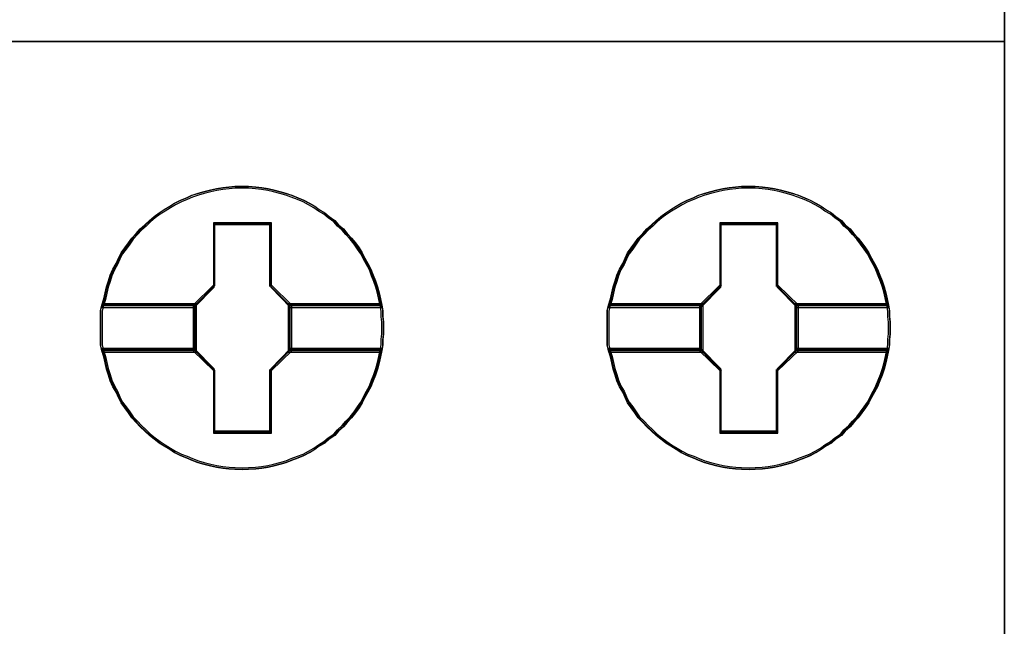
# Model space of a CAD drawing. Header units: millimetres. Extents: x 203 to 3426, y 719 to 2381.
# Tile 177 of 185: x 3389.71 to 3391.53, y 2288.38 to 2289.5. Entities that reach past the tile are written whole.
import ezdxf

# ---------------------------------------------------------------- set-up
doc = ezdxf.new("R2010")
doc.units = ezdxf.units.MM
doc.layers.add('45', color=7, linetype='Continuous')

# ---------------------------------------------------------------- blocks, each defined once
blk = doc.blocks.new('L435')
at = {"layer": '45', "color": 7}
for points in [[(0, 41.502), (18.01, 41.502), (18.01, 41.502), (18.01, -41.502), (18.01, -41.502), (0, -41.502), (0, -41.502), (0, 41.502), (0, 41.502)], [(0.004, 41.498), (18.006, 41.498), (18.006, -41.496), (0.004, -41.496), (0.004, 41.498)], [(0, -22.493), (18.01, -22.493), (0, -22.493)], [(6.919, -27.611), (6.919, -27.717), (6.908, -27.818), (6.908, -27.918), (6.89, -28.019), (6.866, -28.131), (6.843, -28.238), (6.813, -28.35), (6.778, -28.457), (6.736, -28.557), (6.695, -28.664), (6.642, -28.759), (6.588, -28.859), (6.541, -28.954), (6.482, -29.043), (6.417, -29.132), (6.346, -29.22), (6.269, -29.303), (6.204, -29.38), (6.115, -29.457), (6.05, -29.534), (5.95, -29.599), (5.873, -29.67), (5.773, -29.729), (5.69, -29.788), (5.595, -29.842), (5.495, -29.895), (5.394, -29.936), (5.282, -29.978), (5.181, -30.019), (5.075, -30.049), (4.963, -30.078), (4.856, -30.102), (4.744, -30.12), (4.638, -30.132), (4.508, -30.138), (4.401, -30.144), (4.265, -30.138), (4.159, -30.132), (4.046, -30.12), (3.934, -30.102), (3.828, -30.078), (3.709, -30.049), (3.603, -30.019), (3.497, -29.978), (3.402, -29.936), (3.296, -29.895), (3.189, -29.842), (3.101, -29.788), (3, -29.729), (2.911, -29.67), (2.823, -29.599), (2.74, -29.534), (2.657, -29.457), (2.574, -29.38), (2.504, -29.303), (2.421, -29.22), (2.362, -29.132), (2.297, -29.043), (2.232, -28.954), (2.184, -28.859), (2.143, -28.759), (2.084, -28.664), (2.037, -28.557), (2.007, -28.457), (1.972, -28.35), (1.948, -28.238), (1.924, -28.131), (1.889, -28.019), (1.865, -27.918), (1.865, -27.818), (1.865, -27.717), (1.865, -27.611), (1.865, -27.51), (1.865, -27.409), (1.865, -27.309), (1.889, -27.208), (1.924, -27.096), (1.948, -26.983), (1.972, -26.877), (2.007, -26.77), (2.037, -26.67), (2.084, -26.563), (2.143, -26.462), (2.184, -26.368), (2.232, -26.273), (2.297, -26.184), (2.362, -26.095), (2.421, -26.007), (2.504, -25.924), (2.574, -25.841), (2.657, -25.77), (2.74, -25.693), (2.823, -25.622), (2.911, -25.557), (3, -25.498), (3.101, -25.439), (3.189, -25.385), (3.296, -25.332), (3.402, -25.291), (3.497, -25.243), (3.603, -25.208), (3.709, -25.178), (3.828, -25.149), (3.934, -25.125), (4.046, -25.107), (4.159, -25.095), (4.265, -25.083), (4.401, -25.083), (4.508, -25.083), (4.638, -25.095), (4.744, -25.107), (4.856, -25.125), (4.963, -25.149), (5.075, -25.178), (5.181, -25.208), (5.282, -25.243), (5.394, -25.291), (5.495, -25.332), (5.595, -25.385), (5.69, -25.439), (5.773, -25.498), (5.873, -25.557), (5.95, -25.622), (6.05, -25.693), (6.115, -25.77), (6.204, -25.841), (6.269, -25.924), (6.346, -26.007), (6.417, -26.095), (6.482, -26.184), (6.541, -26.273), (6.588, -26.368), (6.642, -26.462), (6.695, -26.563), (6.736, -26.67), (6.778, -26.77), (6.813, -26.877), (6.843, -26.983), (6.866, -27.096), (6.89, -27.208), (6.908, -27.309), (6.908, -27.409), (6.919, -27.51), (6.919, -27.611)], [(4.401, -25.083), (4.265, -25.083), (4.159, -25.095), (4.047, -25.108), (3.934, -25.126), (3.828, -25.15), (3.71, -25.18), (3.603, -25.21), (3.497, -25.246), (3.402, -25.294), (3.296, -25.336), (3.189, -25.391), (3.101, -25.445), (3, -25.505), (2.911, -25.565), (2.823, -25.632), (2.74, -25.704), (2.657, -25.782), (2.574, -25.855), (2.503, -25.939), (2.421, -26.023), (2.361, -26.114), (2.296, -26.204), (2.231, -26.294), (2.184, -26.391), (2.143, -26.487), (2.084, -26.59), (2.036, -26.698), (2.007, -26.8), (1.971, -26.909), (1.948, -27.017), (1.924, -27.132), (1.888, -27.246), (3.538, -27.246), (3.893, -26.885), (3.893, -25.752), (4.904, -25.752), (4.904, -26.885), (5.259, -27.246), (6.891, -27.246), (6.867, -27.132), (6.843, -27.017), (6.814, -26.909), (6.778, -26.8), (6.737, -26.698), (6.696, -26.59), (6.642, -26.487), (6.589, -26.391), (6.542, -26.294), (6.483, -26.204), (6.418, -26.114), (6.347, -26.023), (6.27, -25.939), (6.205, -25.855), (6.116, -25.782), (6.051, -25.704), (5.951, -25.632), (5.874, -25.565), (5.773, -25.505), (5.69, -25.445), (5.596, -25.391), (5.495, -25.336), (5.395, -25.294), (5.282, -25.246), (5.182, -25.21), (5.075, -25.18), (4.963, -25.15), (4.857, -25.126), (4.744, -25.108), (4.638, -25.095), (4.508, -25.083), (4.401, -25.083)], [(1.888, -27.246), (3.538, -27.246), (3.893, -26.885), (3.893, -25.752), (4.904, -25.752), (4.904, -26.885), (5.259, -27.246), (6.891, -27.246), (6.867, -27.132), (6.843, -27.017), (6.814, -26.909), (6.778, -26.8), (6.737, -26.698), (6.696, -26.59), (6.642, -26.487), (6.589, -26.391), (6.542, -26.294), (6.483, -26.204), (6.418, -26.114), (6.347, -26.023), (6.27, -25.939), (6.205, -25.855), (6.116, -25.782), (6.051, -25.704), (5.951, -25.632), (5.874, -25.565), (5.773, -25.505), (5.69, -25.445), (5.596, -25.391), (5.495, -25.336), (5.395, -25.294), (5.282, -25.246), (5.182, -25.21), (5.075, -25.18), (4.963, -25.15), (4.857, -25.126), (4.744, -25.108), (4.638, -25.095), (4.508, -25.083), (4.401, -25.083), (4.265, -25.083), (4.159, -25.095), (4.047, -25.108), (3.934, -25.126), (3.828, -25.15), (3.71, -25.18), (3.603, -25.21), (3.497, -25.246), (3.402, -25.294), (3.296, -25.336), (3.189, -25.391), (3.101, -25.445), (3, -25.505), (2.911, -25.565), (2.823, -25.632), (2.74, -25.704), (2.657, -25.782), (2.574, -25.855), (2.503, -25.939), (2.421, -26.023), (2.361, -26.114), (2.296, -26.204), (2.231, -26.294), (2.184, -26.391), (2.143, -26.487), (2.084, -26.59), (2.036, -26.698), (2.007, -26.8), (1.971, -26.909), (1.948, -27.017), (1.924, -27.132), (1.888, -27.246)], [(4.401, -25.116), (4.267, -25.116), (4.162, -25.127), (4.051, -25.139), (3.94, -25.157), (3.835, -25.18), (3.718, -25.209), (3.613, -25.238), (3.508, -25.274), (3.414, -25.32), (3.309, -25.361), (3.204, -25.414), (3.116, -25.466), (3.017, -25.525), (2.929, -25.583), (2.842, -25.648), (2.76, -25.718), (2.678, -25.794), (2.596, -25.864), (2.526, -25.946), (2.445, -26.027), (2.386, -26.115), (2.322, -26.203), (2.258, -26.29), (2.211, -26.384), (2.17, -26.477), (2.112, -26.577), (2.065, -26.682), (2.036, -26.781), (2.001, -26.887), (1.977, -26.992), (1.954, -27.103), (1.919, -27.214), (3.548, -27.214), (3.899, -26.863), (3.899, -25.764), (4.898, -25.764), (4.898, -26.863), (5.248, -27.214), (6.86, -27.214), (6.837, -27.103), (6.814, -26.992), (6.784, -26.887), (6.749, -26.781), (6.708, -26.682), (6.668, -26.577), (6.615, -26.477), (6.562, -26.384), (6.516, -26.29), (6.457, -26.203), (6.393, -26.115), (6.323, -26.027), (6.247, -25.946), (6.183, -25.864), (6.095, -25.794), (6.031, -25.718), (5.932, -25.648), (5.856, -25.583), (5.756, -25.525), (5.675, -25.466), (5.581, -25.414), (5.482, -25.361), (5.383, -25.32), (5.272, -25.274), (5.172, -25.238), (5.067, -25.209), (4.956, -25.18), (4.851, -25.157), (4.74, -25.139), (4.635, -25.127), (4.506, -25.116), (4.401, -25.116)], [(1.919, -27.214), (3.548, -27.214), (3.899, -26.863), (3.899, -25.764), (4.898, -25.764), (4.898, -26.863), (5.248, -27.214), (6.86, -27.214), (6.837, -27.103), (6.814, -26.992), (6.784, -26.887), (6.749, -26.781), (6.708, -26.682), (6.668, -26.577), (6.615, -26.477), (6.562, -26.384), (6.516, -26.29), (6.457, -26.203), (6.393, -26.115), (6.323, -26.027), (6.247, -25.946), (6.183, -25.864), (6.095, -25.794), (6.031, -25.718), (5.932, -25.648), (5.856, -25.583), (5.756, -25.525), (5.675, -25.466), (5.581, -25.414), (5.482, -25.361), (5.383, -25.32), (5.272, -25.274), (5.172, -25.238), (5.067, -25.209), (4.956, -25.18), (4.851, -25.157), (4.74, -25.139), (4.635, -25.127), (4.506, -25.116), (4.401, -25.116), (4.267, -25.116), (4.162, -25.127), (4.051, -25.139), (3.94, -25.157), (3.835, -25.18), (3.718, -25.209), (3.613, -25.238), (3.508, -25.274), (3.414, -25.32), (3.309, -25.361), (3.204, -25.414), (3.116, -25.466), (3.017, -25.525), (2.929, -25.583), (2.842, -25.648), (2.76, -25.718), (2.678, -25.794), (2.596, -25.864), (2.526, -25.946), (2.445, -26.027), (2.386, -26.115), (2.322, -26.203), (2.258, -26.29), (2.211, -26.384), (2.17, -26.477), (2.112, -26.577), (2.065, -26.682), (2.036, -26.781), (2.001, -26.887), (1.977, -26.992), (1.954, -27.103), (1.919, -27.214)], [(15.969, -27.611), (15.969, -27.717), (15.957, -27.818), (15.957, -27.918), (15.939, -28.019), (15.916, -28.131), (15.892, -28.238), (15.863, -28.35), (15.827, -28.457), (15.786, -28.557), (15.744, -28.664), (15.691, -28.759), (15.638, -28.859), (15.591, -28.954), (15.532, -29.043), (15.467, -29.132), (15.396, -29.22), (15.319, -29.303), (15.254, -29.38), (15.165, -29.457), (15.1, -29.534), (15, -29.599), (14.923, -29.67), (14.822, -29.729), (14.739, -29.788), (14.645, -29.842), (14.544, -29.895), (14.444, -29.936), (14.332, -29.978), (14.231, -30.019), (14.125, -30.049), (14.012, -30.078), (13.906, -30.102), (13.794, -30.12), (13.687, -30.132), (13.557, -30.138), (13.451, -30.144), (13.315, -30.138), (13.208, -30.132), (13.096, -30.12), (12.984, -30.102), (12.877, -30.078), (12.759, -30.049), (12.653, -30.019), (12.546, -29.978), (12.452, -29.936), (12.345, -29.895), (12.239, -29.842), (12.15, -29.788), (12.05, -29.729), (11.961, -29.67), (11.872, -29.599), (11.79, -29.534), (11.707, -29.457), (11.624, -29.38), (11.553, -29.303), (11.47, -29.22), (11.411, -29.132), (11.346, -29.043), (11.281, -28.954), (11.234, -28.859), (11.193, -28.759), (11.133, -28.664), (11.086, -28.557), (11.057, -28.457), (11.021, -28.35), (10.998, -28.238), (10.974, -28.131), (10.938, -28.019), (10.915, -27.918), (10.915, -27.818), (10.915, -27.717), (10.915, -27.611), (10.915, -27.51), (10.915, -27.409), (10.915, -27.309), (10.938, -27.208), (10.974, -27.096), (10.998, -26.983), (11.021, -26.877), (11.057, -26.77), (11.086, -26.67), (11.133, -26.563), (11.193, -26.462), (11.234, -26.368), (11.281, -26.273), (11.346, -26.184), (11.411, -26.095), (11.47, -26.007), (11.553, -25.924), (11.624, -25.841), (11.707, -25.77), (11.79, -25.693), (11.872, -25.622), (11.961, -25.557), (12.05, -25.498), (12.15, -25.439), (12.239, -25.385), (12.345, -25.332), (12.452, -25.291), (12.546, -25.243), (12.653, -25.208), (12.759, -25.178), (12.877, -25.149), (12.984, -25.125), (13.096, -25.107), (13.208, -25.095), (13.315, -25.083), (13.451, -25.083), (13.557, -25.083), (13.687, -25.095), (13.794, -25.107), (13.906, -25.125), (14.012, -25.149), (14.125, -25.178), (14.231, -25.208), (14.332, -25.243), (14.444, -25.291), (14.544, -25.332), (14.645, -25.385), (14.739, -25.439), (14.822, -25.498), (14.923, -25.557), (15, -25.622), (15.1, -25.693), (15.165, -25.77), (15.254, -25.841), (15.319, -25.924), (15.396, -26.007), (15.467, -26.095), (15.532, -26.184), (15.591, -26.273), (15.638, -26.368), (15.691, -26.462), (15.744, -26.563), (15.786, -26.67), (15.827, -26.77), (15.863, -26.877), (15.892, -26.983), (15.916, -27.096), (15.939, -27.208), (15.957, -27.309), (15.957, -27.409), (15.969, -27.51), (15.969, -27.611)], [(13.451, -25.083), (13.315, -25.083), (13.209, -25.095), (13.096, -25.108), (12.984, -25.126), (12.877, -25.15), (12.759, -25.18), (12.653, -25.21), (12.546, -25.246), (12.452, -25.294), (12.345, -25.336), (12.239, -25.391), (12.15, -25.445), (12.05, -25.505), (11.961, -25.565), (11.872, -25.632), (11.79, -25.704), (11.707, -25.782), (11.624, -25.855), (11.553, -25.939), (11.47, -26.023), (11.411, -26.114), (11.346, -26.204), (11.281, -26.294), (11.234, -26.391), (11.192, -26.487), (11.133, -26.59), (11.086, -26.698), (11.056, -26.8), (11.021, -26.909), (10.997, -27.017), (10.974, -27.132), (10.938, -27.246), (12.588, -27.246), (12.943, -26.885), (12.943, -25.752), (13.954, -25.752), (13.954, -26.885), (14.308, -27.246), (15.94, -27.246), (15.917, -27.132), (15.893, -27.017), (15.864, -26.909), (15.828, -26.8), (15.787, -26.698), (15.745, -26.59), (15.692, -26.487), (15.639, -26.391), (15.592, -26.294), (15.532, -26.204), (15.467, -26.114), (15.396, -26.023), (15.32, -25.939), (15.254, -25.855), (15.166, -25.782), (15.101, -25.704), (15, -25.632), (14.923, -25.565), (14.823, -25.505), (14.74, -25.445), (14.645, -25.391), (14.545, -25.336), (14.444, -25.294), (14.332, -25.246), (14.232, -25.21), (14.125, -25.18), (14.013, -25.15), (13.906, -25.126), (13.794, -25.108), (13.688, -25.095), (13.557, -25.083), (13.451, -25.083)], [(10.938, -27.246), (12.588, -27.246), (12.943, -26.885), (12.943, -25.752), (13.954, -25.752), (13.954, -26.885), (14.308, -27.246), (15.94, -27.246), (15.917, -27.132), (15.893, -27.017), (15.864, -26.909), (15.828, -26.8), (15.787, -26.698), (15.745, -26.59), (15.692, -26.487), (15.639, -26.391), (15.592, -26.294), (15.532, -26.204), (15.467, -26.114), (15.396, -26.023), (15.32, -25.939), (15.254, -25.855), (15.166, -25.782), (15.101, -25.704), (15, -25.632), (14.923, -25.565), (14.823, -25.505), (14.74, -25.445), (14.645, -25.391), (14.545, -25.336), (14.444, -25.294), (14.332, -25.246), (14.232, -25.21), (14.125, -25.18), (14.013, -25.15), (13.906, -25.126), (13.794, -25.108), (13.688, -25.095), (13.557, -25.083), (13.451, -25.083), (13.315, -25.083), (13.209, -25.095), (13.096, -25.108), (12.984, -25.126), (12.877, -25.15), (12.759, -25.18), (12.653, -25.21), (12.546, -25.246), (12.452, -25.294), (12.345, -25.336), (12.239, -25.391), (12.15, -25.445), (12.05, -25.505), (11.961, -25.565), (11.872, -25.632), (11.79, -25.704), (11.707, -25.782), (11.624, -25.855), (11.553, -25.939), (11.47, -26.023), (11.411, -26.114), (11.346, -26.204), (11.281, -26.294), (11.234, -26.391), (11.192, -26.487), (11.133, -26.59), (11.086, -26.698), (11.056, -26.8), (11.021, -26.909), (10.997, -27.017), (10.974, -27.132), (10.938, -27.246)], [(13.451, -25.116), (13.317, -25.116), (13.211, -25.127), (13.1, -25.139), (12.989, -25.157), (12.884, -25.18), (12.768, -25.209), (12.662, -25.238), (12.557, -25.274), (12.464, -25.32), (12.359, -25.361), (12.254, -25.414), (12.166, -25.466), (12.067, -25.525), (11.979, -25.583), (11.891, -25.648), (11.81, -25.718), (11.728, -25.794), (11.646, -25.864), (11.576, -25.946), (11.494, -26.027), (11.436, -26.115), (11.372, -26.203), (11.307, -26.29), (11.261, -26.384), (11.22, -26.477), (11.161, -26.577), (11.115, -26.682), (11.085, -26.781), (11.05, -26.887), (11.027, -26.992), (11.004, -27.103), (10.969, -27.214), (12.598, -27.214), (12.949, -26.863), (12.949, -25.764), (13.947, -25.764), (13.947, -26.863), (14.298, -27.214), (15.91, -27.214), (15.887, -27.103), (15.863, -26.992), (15.834, -26.887), (15.799, -26.781), (15.758, -26.682), (15.717, -26.577), (15.665, -26.477), (15.612, -26.384), (15.565, -26.29), (15.507, -26.203), (15.443, -26.115), (15.373, -26.027), (15.297, -25.946), (15.232, -25.864), (15.145, -25.794), (15.081, -25.718), (14.981, -25.648), (14.905, -25.583), (14.806, -25.525), (14.724, -25.466), (14.631, -25.414), (14.531, -25.361), (14.432, -25.32), (14.321, -25.274), (14.222, -25.238), (14.117, -25.209), (14.006, -25.18), (13.901, -25.157), (13.79, -25.139), (13.685, -25.127), (13.556, -25.116), (13.451, -25.116)], [(10.969, -27.214), (12.598, -27.214), (12.949, -26.863), (12.949, -25.764), (13.947, -25.764), (13.947, -26.863), (14.298, -27.214), (15.91, -27.214), (15.887, -27.103), (15.863, -26.992), (15.834, -26.887), (15.799, -26.781), (15.758, -26.682), (15.717, -26.577), (15.665, -26.477), (15.612, -26.384), (15.565, -26.29), (15.507, -26.203), (15.443, -26.115), (15.373, -26.027), (15.297, -25.946), (15.232, -25.864), (15.145, -25.794), (15.081, -25.718), (14.981, -25.648), (14.905, -25.583), (14.806, -25.525), (14.724, -25.466), (14.631, -25.414), (14.531, -25.361), (14.432, -25.32), (14.321, -25.274), (14.222, -25.238), (14.117, -25.209), (14.006, -25.18), (13.901, -25.157), (13.79, -25.139), (13.685, -25.127), (13.556, -25.116), (13.451, -25.116), (13.317, -25.116), (13.211, -25.127), (13.1, -25.139), (12.989, -25.157), (12.884, -25.18), (12.768, -25.209), (12.662, -25.238), (12.557, -25.274), (12.464, -25.32), (12.359, -25.361), (12.254, -25.414), (12.166, -25.466), (12.067, -25.525), (11.979, -25.583), (11.891, -25.648), (11.81, -25.718), (11.728, -25.794), (11.646, -25.864), (11.576, -25.946), (11.494, -26.027), (11.436, -26.115), (11.372, -26.203), (11.307, -26.29), (11.261, -26.384), (11.22, -26.477), (11.161, -26.577), (11.115, -26.682), (11.085, -26.781), (11.05, -26.887), (11.027, -26.992), (11.004, -27.103), (10.969, -27.214)], [(4.917, -25.732), (3.881, -25.732), (3.881, -26.85), (3.517, -27.206), (3.517, -28.021), (3.881, -28.377), (3.881, -29.495), (4.917, -29.495), (4.917, -28.377), (5.28, -28.021), (5.28, -27.206), (4.917, -26.85), (4.917, -25.732)], [(4.897, -25.764), (3.898, -25.764), (3.898, -26.863), (3.547, -27.214), (3.547, -28.015), (3.898, -28.366), (3.898, -29.465), (4.897, -29.465), (4.897, -28.366), (5.248, -28.015), (5.248, -27.214), (4.897, -26.863), (4.897, -25.764)], [(3.89, -25.755), (4.906, -25.755), (3.89, -25.755)], [(3.89, -26.871), (3.89, -25.755), (3.89, -26.871)], [(4.889, -26.871), (4.889, -25.755), (4.889, -26.871)], [(13.966, -25.732), (12.93, -25.732), (12.93, -26.85), (12.567, -27.206), (12.567, -28.021), (12.93, -28.377), (12.93, -29.495), (13.966, -29.495), (13.966, -28.377), (14.33, -28.021), (14.33, -27.206), (13.966, -26.85), (13.966, -25.732)], [(12.939, -25.755), (13.955, -25.755), (12.939, -25.755)], [(12.939, -26.871), (12.939, -25.755), (12.939, -26.871)], [(13.939, -26.871), (13.939, -25.755), (13.939, -26.871)], [(3.54, -27.223), (3.908, -26.855), (3.54, -27.223)], [(5.257, -27.223), (4.889, -26.855), (5.257, -27.223)], [(12.59, -27.223), (12.957, -26.855), (12.59, -27.223)], [(14.306, -27.223), (13.939, -26.855), (14.306, -27.223)], [(3.58, -27.181), (1.889, -27.181), (1.865, -27.289), (1.865, -27.396), (1.865, -27.503), (1.865, -27.61), (1.865, -27.724), (1.865, -27.831), (1.865, -27.938), (1.889, -28.046), (3.58, -28.046), (3.58, -27.181)], [(3.58, -28.046), (3.58, -27.181), (1.889, -27.181), (1.865, -27.289), (1.865, -27.396), (1.865, -27.503), (1.865, -27.61), (1.865, -27.724), (1.865, -27.831), (1.865, -27.938), (1.889, -28.046), (3.58, -28.046)], [(3.549, -27.214), (1.919, -27.214), (1.896, -27.313), (1.896, -27.413), (1.896, -27.512), (1.896, -27.611), (1.896, -27.717), (1.896, -27.816), (1.896, -27.916), (1.919, -28.015), (3.549, -28.015), (3.549, -27.214)], [(3.549, -28.015), (3.549, -27.214), (1.919, -27.214), (1.896, -27.313), (1.896, -27.413), (1.896, -27.512), (1.896, -27.611), (1.896, -27.717), (1.896, -27.816), (1.896, -27.916), (1.919, -28.015), (3.549, -28.015)], [(1.912, -27.205), (3.556, -27.205), (1.912, -27.205)], [(3.54, -27.205), (3.54, -28.022), (3.54, -27.205)], [(6.889, -27.181), (5.216, -27.181), (5.216, -28.046), (6.889, -28.046), (6.907, -27.938), (6.907, -27.831), (6.919, -27.724), (6.919, -27.61), (6.919, -27.503), (6.907, -27.396), (6.907, -27.289), (6.889, -27.181)], [(5.216, -27.181), (5.216, -28.046), (6.889, -28.046), (6.907, -27.938), (6.907, -27.831), (6.919, -27.724), (6.919, -27.61), (6.919, -27.503), (6.907, -27.396), (6.907, -27.289), (6.889, -27.181), (5.216, -27.181)], [(5.239, -27.205), (6.867, -27.205), (5.239, -27.205)], [(5.239, -27.205), (5.239, -28.022), (5.239, -27.205)], [(6.86, -27.214), (5.246, -27.214), (5.246, -28.015), (6.86, -28.015), (6.877, -27.916), (6.877, -27.816), (6.889, -27.717), (6.889, -27.611), (6.889, -27.512), (6.877, -27.413), (6.877, -27.313), (6.86, -27.214)], [(5.246, -27.214), (5.246, -28.015), (6.86, -28.015), (6.877, -27.916), (6.877, -27.816), (6.889, -27.717), (6.889, -27.611), (6.889, -27.512), (6.877, -27.413), (6.877, -27.313), (6.86, -27.214), (5.246, -27.214)], [(12.629, -27.181), (10.939, -27.181), (10.915, -27.289), (10.915, -27.396), (10.915, -27.503), (10.915, -27.61), (10.915, -27.724), (10.915, -27.831), (10.915, -27.938), (10.939, -28.046), (12.629, -28.046), (12.629, -27.181)], [(12.629, -28.046), (12.629, -27.181), (10.939, -27.181), (10.915, -27.289), (10.915, -27.396), (10.915, -27.503), (10.915, -27.61), (10.915, -27.724), (10.915, -27.831), (10.915, -27.938), (10.939, -28.046), (12.629, -28.046)], [(12.599, -27.214), (10.969, -27.214), (10.945, -27.313), (10.945, -27.413), (10.945, -27.512), (10.945, -27.611), (10.945, -27.717), (10.945, -27.816), (10.945, -27.916), (10.969, -28.015), (12.599, -28.015), (12.599, -27.214)], [(12.599, -28.015), (12.599, -27.214), (10.969, -27.214), (10.945, -27.313), (10.945, -27.413), (10.945, -27.512), (10.945, -27.611), (10.945, -27.717), (10.945, -27.816), (10.945, -27.916), (10.969, -28.015), (12.599, -28.015)], [(10.961, -27.205), (12.606, -27.205), (10.961, -27.205)], [(12.59, -27.205), (12.59, -28.022), (12.59, -27.205)], [(15.939, -27.181), (14.265, -27.181), (14.265, -28.046), (15.939, -28.046), (15.957, -27.938), (15.957, -27.831), (15.969, -27.724), (15.969, -27.61), (15.969, -27.503), (15.957, -27.396), (15.957, -27.289), (15.939, -27.181)], [(14.265, -27.181), (14.265, -28.046), (15.939, -28.046), (15.957, -27.938), (15.957, -27.831), (15.969, -27.724), (15.969, -27.61), (15.969, -27.503), (15.957, -27.396), (15.957, -27.289), (15.939, -27.181), (14.265, -27.181)], [(14.288, -27.205), (15.917, -27.205), (14.288, -27.205)], [(14.288, -27.205), (14.288, -28.022), (14.288, -27.205)], [(15.909, -27.214), (14.296, -27.214), (14.296, -28.015), (15.909, -28.015), (15.927, -27.916), (15.927, -27.816), (15.939, -27.717), (15.939, -27.611), (15.939, -27.512), (15.927, -27.413), (15.927, -27.313), (15.909, -27.214)], [(14.296, -27.214), (14.296, -28.015), (15.909, -28.015), (15.927, -27.916), (15.927, -27.816), (15.939, -27.717), (15.939, -27.611), (15.939, -27.512), (15.927, -27.413), (15.927, -27.313), (15.909, -27.214), (14.296, -27.214)], [(6.891, -27.983), (5.259, -27.983), (4.904, -28.344), (4.904, -29.475), (3.893, -29.475), (3.893, -28.344), (3.538, -27.983), (1.888, -27.983), (1.924, -28.097), (1.948, -28.205), (1.971, -28.32), (2.007, -28.428), (2.036, -28.53), (2.084, -28.639), (2.143, -28.735), (2.184, -28.837), (2.231, -28.934), (2.296, -29.024), (2.361, -29.114), (2.421, -29.205), (2.503, -29.289), (2.574, -29.367), (2.657, -29.445), (2.74, -29.524), (2.823, -29.59), (2.911, -29.662), (3, -29.722), (3.101, -29.782), (3.189, -29.837), (3.296, -29.891), (3.402, -29.933), (3.497, -29.975), (3.603, -30.017), (3.71, -30.047), (3.828, -30.077), (3.934, -30.101), (4.047, -30.12), (4.159, -30.132), (4.265, -30.138), (4.401, -30.144), (4.508, -30.138), (4.638, -30.132), (4.744, -30.12), (4.857, -30.101), (4.963, -30.077), (5.075, -30.047), (5.182, -30.017), (5.282, -29.975), (5.395, -29.933), (5.495, -29.891), (5.596, -29.837), (5.69, -29.782), (5.773, -29.722), (5.874, -29.662), (5.951, -29.59), (6.051, -29.524), (6.116, -29.445), (6.205, -29.367), (6.27, -29.289), (6.347, -29.205), (6.418, -29.114), (6.483, -29.024), (6.542, -28.934), (6.589, -28.837), (6.642, -28.735), (6.696, -28.639), (6.737, -28.53), (6.778, -28.428), (6.814, -28.32), (6.843, -28.205), (6.867, -28.097), (6.891, -27.983)], [(3.893, -29.475), (3.893, -28.344), (3.538, -27.983), (1.888, -27.983), (1.924, -28.097), (1.948, -28.205), (1.971, -28.32), (2.007, -28.428), (2.036, -28.53), (2.084, -28.639), (2.143, -28.735), (2.184, -28.837), (2.231, -28.934), (2.296, -29.024), (2.361, -29.114), (2.421, -29.205), (2.503, -29.289), (2.574, -29.367), (2.657, -29.445), (2.74, -29.524), (2.823, -29.59), (2.911, -29.662), (3, -29.722), (3.101, -29.782), (3.189, -29.837), (3.296, -29.891), (3.402, -29.933), (3.497, -29.975), (3.603, -30.017), (3.71, -30.047), (3.828, -30.077), (3.934, -30.101), (4.047, -30.12), (4.159, -30.132), (4.265, -30.138), (4.401, -30.144), (4.508, -30.138), (4.638, -30.132), (4.744, -30.12), (4.857, -30.101), (4.963, -30.077), (5.075, -30.047), (5.182, -30.017), (5.282, -29.975), (5.395, -29.933), (5.495, -29.891), (5.596, -29.837), (5.69, -29.782), (5.773, -29.722), (5.874, -29.662), (5.951, -29.59), (6.051, -29.524), (6.116, -29.445), (6.205, -29.367), (6.27, -29.289), (6.347, -29.205), (6.418, -29.114), (6.483, -29.024), (6.542, -28.934), (6.589, -28.837), (6.642, -28.735), (6.696, -28.639), (6.737, -28.53), (6.778, -28.428), (6.814, -28.32), (6.843, -28.205), (6.867, -28.097), (6.891, -27.983), (5.259, -27.983), (4.904, -28.344), (4.904, -29.475), (3.893, -29.475)], [(1.912, -28.006), (3.556, -28.006), (1.912, -28.006)], [(6.86, -28.013), (5.248, -28.013), (4.898, -28.364), (4.898, -29.464), (3.899, -29.464), (3.899, -28.364), (3.548, -28.013), (1.919, -28.013), (1.954, -28.124), (1.977, -28.23), (2.001, -28.341), (2.036, -28.446), (2.065, -28.545), (2.112, -28.651), (2.17, -28.744), (2.211, -28.844), (2.258, -28.937), (2.322, -29.025), (2.386, -29.113), (2.445, -29.201), (2.526, -29.282), (2.596, -29.358), (2.678, -29.435), (2.76, -29.511), (2.842, -29.575), (2.929, -29.645), (3.017, -29.704), (3.116, -29.762), (3.204, -29.815), (3.309, -29.867), (3.414, -29.908), (3.508, -29.949), (3.613, -29.99), (3.718, -30.019), (3.835, -30.049), (3.94, -30.072), (4.051, -30.09), (4.162, -30.101), (4.267, -30.107), (4.401, -30.113), (4.506, -30.107), (4.635, -30.101), (4.74, -30.09), (4.851, -30.072), (4.956, -30.049), (5.067, -30.019), (5.172, -29.99), (5.272, -29.949), (5.383, -29.908), (5.482, -29.867), (5.581, -29.815), (5.675, -29.762), (5.756, -29.704), (5.856, -29.645), (5.932, -29.575), (6.031, -29.511), (6.095, -29.435), (6.183, -29.358), (6.247, -29.282), (6.323, -29.201), (6.393, -29.113), (6.457, -29.025), (6.516, -28.937), (6.562, -28.844), (6.615, -28.744), (6.668, -28.651), (6.708, -28.545), (6.749, -28.446), (6.784, -28.341), (6.814, -28.23), (6.837, -28.124), (6.86, -28.013)], [(3.899, -29.464), (3.899, -28.364), (3.548, -28.013), (1.919, -28.013), (1.954, -28.124), (1.977, -28.23), (2.001, -28.341), (2.036, -28.446), (2.065, -28.545), (2.112, -28.651), (2.17, -28.744), (2.211, -28.844), (2.258, -28.937), (2.322, -29.025), (2.386, -29.113), (2.445, -29.201), (2.526, -29.282), (2.596, -29.358), (2.678, -29.435), (2.76, -29.511), (2.842, -29.575), (2.929, -29.645), (3.017, -29.704), (3.116, -29.762), (3.204, -29.815), (3.309, -29.867), (3.414, -29.908), (3.508, -29.949), (3.613, -29.99), (3.718, -30.019), (3.835, -30.049), (3.94, -30.072), (4.051, -30.09), (4.162, -30.101), (4.267, -30.107), (4.401, -30.113), (4.506, -30.107), (4.635, -30.101), (4.74, -30.09), (4.851, -30.072), (4.956, -30.049), (5.067, -30.019), (5.172, -29.99), (5.272, -29.949), (5.383, -29.908), (5.482, -29.867), (5.581, -29.815), (5.675, -29.762), (5.756, -29.704), (5.856, -29.645), (5.932, -29.575), (6.031, -29.511), (6.095, -29.435), (6.183, -29.358), (6.247, -29.282), (6.323, -29.201), (6.393, -29.113), (6.457, -29.025), (6.516, -28.937), (6.562, -28.844), (6.615, -28.744), (6.668, -28.651), (6.708, -28.545), (6.749, -28.446), (6.784, -28.341), (6.814, -28.23), (6.837, -28.124), (6.86, -28.013), (5.248, -28.013), (4.898, -28.364), (4.898, -29.464), (3.899, -29.464)], [(3.54, -28.006), (3.908, -28.374), (3.54, -28.006)], [(5.257, -28.006), (4.889, -28.374), (5.257, -28.006)], [(5.239, -28.006), (6.867, -28.006), (5.239, -28.006)], [(15.94, -27.983), (14.308, -27.983), (13.954, -28.344), (13.954, -29.475), (12.943, -29.475), (12.943, -28.344), (12.588, -27.983), (10.938, -27.983), (10.974, -28.097), (10.997, -28.205), (11.021, -28.32), (11.056, -28.428), (11.086, -28.53), (11.133, -28.639), (11.192, -28.735), (11.234, -28.837), (11.281, -28.934), (11.346, -29.024), (11.411, -29.114), (11.47, -29.205), (11.553, -29.289), (11.624, -29.367), (11.707, -29.445), (11.79, -29.524), (11.872, -29.59), (11.961, -29.662), (12.05, -29.722), (12.15, -29.782), (12.239, -29.837), (12.345, -29.891), (12.452, -29.933), (12.546, -29.975), (12.653, -30.017), (12.759, -30.047), (12.877, -30.077), (12.984, -30.101), (13.096, -30.12), (13.209, -30.132), (13.315, -30.138), (13.451, -30.144), (13.557, -30.138), (13.688, -30.132), (13.794, -30.12), (13.906, -30.101), (14.013, -30.077), (14.125, -30.047), (14.232, -30.017), (14.332, -29.975), (14.444, -29.933), (14.545, -29.891), (14.645, -29.837), (14.74, -29.782), (14.823, -29.722), (14.923, -29.662), (15, -29.59), (15.101, -29.524), (15.166, -29.445), (15.254, -29.367), (15.32, -29.289), (15.396, -29.205), (15.467, -29.114), (15.532, -29.024), (15.592, -28.934), (15.639, -28.837), (15.692, -28.735), (15.745, -28.639), (15.787, -28.53), (15.828, -28.428), (15.864, -28.32), (15.893, -28.205), (15.917, -28.097), (15.94, -27.983)], [(12.943, -29.475), (12.943, -28.344), (12.588, -27.983), (10.938, -27.983), (10.974, -28.097), (10.997, -28.205), (11.021, -28.32), (11.056, -28.428), (11.086, -28.53), (11.133, -28.639), (11.192, -28.735), (11.234, -28.837), (11.281, -28.934), (11.346, -29.024), (11.411, -29.114), (11.47, -29.205), (11.553, -29.289), (11.624, -29.367), (11.707, -29.445), (11.79, -29.524), (11.872, -29.59), (11.961, -29.662), (12.05, -29.722), (12.15, -29.782), (12.239, -29.837), (12.345, -29.891), (12.452, -29.933), (12.546, -29.975), (12.653, -30.017), (12.759, -30.047), (12.877, -30.077), (12.984, -30.101), (13.096, -30.12), (13.209, -30.132), (13.315, -30.138), (13.451, -30.144), (13.557, -30.138), (13.688, -30.132), (13.794, -30.12), (13.906, -30.101), (14.013, -30.077), (14.125, -30.047), (14.232, -30.017), (14.332, -29.975), (14.444, -29.933), (14.545, -29.891), (14.645, -29.837), (14.74, -29.782), (14.823, -29.722), (14.923, -29.662), (15, -29.59), (15.101, -29.524), (15.166, -29.445), (15.254, -29.367), (15.32, -29.289), (15.396, -29.205), (15.467, -29.114), (15.532, -29.024), (15.592, -28.934), (15.639, -28.837), (15.692, -28.735), (15.745, -28.639), (15.787, -28.53), (15.828, -28.428), (15.864, -28.32), (15.893, -28.205), (15.917, -28.097), (15.94, -27.983), (14.308, -27.983), (13.954, -28.344), (13.954, -29.475), (12.943, -29.475)], [(10.961, -28.006), (12.606, -28.006), (10.961, -28.006)], [(15.91, -28.013), (14.298, -28.013), (13.947, -28.364), (13.947, -29.464), (12.949, -29.464), (12.949, -28.364), (12.598, -28.013), (10.969, -28.013), (11.004, -28.124), (11.027, -28.23), (11.05, -28.341), (11.085, -28.446), (11.115, -28.545), (11.161, -28.651), (11.22, -28.744), (11.261, -28.844), (11.307, -28.937), (11.372, -29.025), (11.436, -29.113), (11.494, -29.201), (11.576, -29.282), (11.646, -29.358), (11.728, -29.435), (11.81, -29.511), (11.891, -29.575), (11.979, -29.645), (12.067, -29.704), (12.166, -29.762), (12.254, -29.815), (12.359, -29.867), (12.464, -29.908), (12.557, -29.949), (12.662, -29.99), (12.768, -30.019), (12.884, -30.049), (12.989, -30.072), (13.1, -30.09), (13.211, -30.101), (13.317, -30.107), (13.451, -30.113), (13.556, -30.107), (13.685, -30.101), (13.79, -30.09), (13.901, -30.072), (14.006, -30.049), (14.117, -30.019), (14.222, -29.99), (14.321, -29.949), (14.432, -29.908), (14.531, -29.867), (14.631, -29.815), (14.724, -29.762), (14.806, -29.704), (14.905, -29.645), (14.981, -29.575), (15.081, -29.511), (15.145, -29.435), (15.232, -29.358), (15.297, -29.282), (15.373, -29.201), (15.443, -29.113), (15.507, -29.025), (15.565, -28.937), (15.612, -28.844), (15.665, -28.744), (15.717, -28.651), (15.758, -28.545), (15.799, -28.446), (15.834, -28.341), (15.863, -28.23), (15.887, -28.124), (15.91, -28.013)], [(12.949, -29.464), (12.949, -28.364), (12.598, -28.013), (10.969, -28.013), (11.004, -28.124), (11.027, -28.23), (11.05, -28.341), (11.085, -28.446), (11.115, -28.545), (11.161, -28.651), (11.22, -28.744), (11.261, -28.844), (11.307, -28.937), (11.372, -29.025), (11.436, -29.113), (11.494, -29.201), (11.576, -29.282), (11.646, -29.358), (11.728, -29.435), (11.81, -29.511), (11.891, -29.575), (11.979, -29.645), (12.067, -29.704), (12.166, -29.762), (12.254, -29.815), (12.359, -29.867), (12.464, -29.908), (12.557, -29.949), (12.662, -29.99), (12.768, -30.019), (12.884, -30.049), (12.989, -30.072), (13.1, -30.09), (13.211, -30.101), (13.317, -30.107), (13.451, -30.113), (13.556, -30.107), (13.685, -30.101), (13.79, -30.09), (13.901, -30.072), (14.006, -30.049), (14.117, -30.019), (14.222, -29.99), (14.321, -29.949), (14.432, -29.908), (14.531, -29.867), (14.631, -29.815), (14.724, -29.762), (14.806, -29.704), (14.905, -29.645), (14.981, -29.575), (15.081, -29.511), (15.145, -29.435), (15.232, -29.358), (15.297, -29.282), (15.373, -29.201), (15.443, -29.113), (15.507, -29.025), (15.565, -28.937), (15.612, -28.844), (15.665, -28.744), (15.717, -28.651), (15.758, -28.545), (15.799, -28.446), (15.834, -28.341), (15.863, -28.23), (15.887, -28.124), (15.91, -28.013), (14.298, -28.013), (13.947, -28.364), (13.947, -29.464), (12.949, -29.464)], [(12.59, -28.006), (12.957, -28.374), (12.59, -28.006)], [(14.306, -28.006), (13.939, -28.374), (14.306, -28.006)], [(14.288, -28.006), (15.917, -28.006), (14.288, -28.006)], [(3.89, -29.472), (3.89, -28.356), (3.89, -29.472)], [(4.889, -29.472), (4.889, -28.356), (4.889, -29.472)], [(12.939, -29.472), (12.939, -28.356), (12.939, -29.472)], [(13.939, -29.472), (13.939, -28.356), (13.939, -29.472)], [(3.89, -29.456), (4.906, -29.456), (3.89, -29.456)], [(12.939, -29.456), (13.955, -29.456), (12.939, -29.456)]]:
    blk.add_lwpolyline(points, close=True, dxfattribs=at)
at = {"layer": '45', "color": 3}
blk.add_lwpolyline([(13.947, -25.764), (12.948, -25.764), (12.948, -26.863), (12.597, -27.214), (12.597, -28.015), (12.948, -28.366), (12.948, -29.465), (13.947, -29.465), (13.947, -28.366), (14.297, -28.015), (14.297, -27.214), (13.947, -26.863), (13.947, -25.764)], close=True, dxfattribs=at)
blk = doc.blocks.new('G$C3556625F')
at = {"linetype": 'Continuous', "xscale": 0.103478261, "yscale": 0.103478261, "zscale": 0.103478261}
blk.add_blockref('L435', (-51.3557, 84.6463), dxfattribs=at)

msp = doc.modelspace()

# ---------------------------------------------------------------- block references
msp.add_blockref('G$C3556625F', (3441.0223, 2207.1429))

doc.saveas('drawing.dxf')
